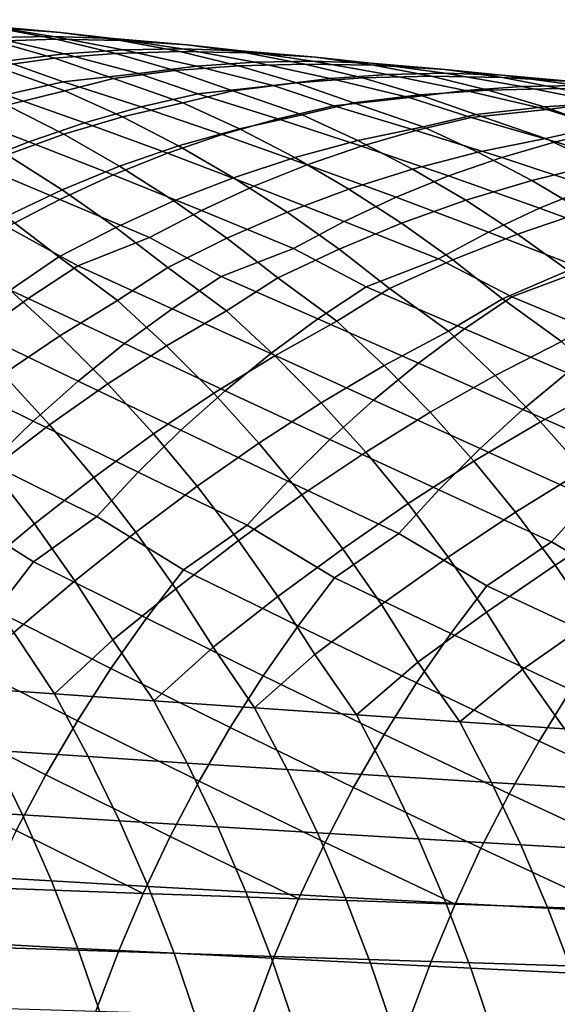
# Model space of a CAD drawing. Header units: metres. Extents: x -166 to 33, y -71 to 34.
# Tile 40 of 256: x -128 to -123, y 6 to 15. Entities that reach past the tile are written whole.
import ezdxf

# ---------------------------------------------------------------- set-up
doc = ezdxf.new("R2010")
doc.units = ezdxf.units.M
doc.layers.add('solid_12208131', color=7, linetype='CONTINUOUS')

msp = doc.modelspace()

# ---------------------------------------------------------------- linework, layer by layer
at = {"layer": 'solid_12208131'}
for points in [[(-128.550247, 15.214939, 219.944366), (-127.826767, 15.151453, 219.812149), (-128.455505, 15.194442, 218.411301), (-129.04837, 15.274795, 218.66449)], [(-128.482162, 15.102043, 221.597122), (-127.897667, 15.112355, 221.336166), (-128.550247, 15.214939, 219.944366), (-129.141907, 15.234888, 220.201981)], [(-128.455505, 15.194442, 218.411301), (-127.867958, 15.084639, 218.159225), (-128.467499, 15.066956, 216.756973), (-129.05748, 15.207028, 217.003754)], [(-127.897667, 15.112355, 221.336166), (-127.314957, 15.092709, 221.07486), (-127.826767, 15.151453, 219.812149), (-128.550247, 15.214939, 219.944366)], [(-127.826767, 15.151453, 219.812149), (-127.242851, 15.071871, 219.555252), (-127.867958, 15.084639, 218.159225), (-128.455505, 15.194442, 218.411301)], [(-128.366348, 14.870982, 223.246384), (-127.791084, 14.940533, 222.983582), (-128.482162, 15.102043, 221.597122), (-129.067398, 15.061879, 221.857162)], [(-127.791084, 14.940533, 222.983582), (-127.21479, 14.980536, 222.719818), (-127.897667, 15.112355, 221.336166), (-128.482162, 15.102043, 221.597122)], [(-127.867958, 15.084639, 218.159225), (-127.286804, 14.94579, 217.908829), (-127.885048, 14.898, 216.51239), (-128.467499, 15.066956, 216.756973)], [(-127.21479, 14.980536, 222.719818), (-126.639198, 14.990932, 222.455093), (-127.314957, 15.092709, 221.07486), (-127.897667, 15.112355, 221.336166)], [(-127.242851, 15.071871, 219.555252), (-126.664169, 14.963079, 219.299469), (-127.286804, 14.94579, 217.908829), (-127.867958, 15.084639, 218.159225)], [(-127.314957, 15.092709, 221.07486), (-126.590782, 15.029101, 220.944473), (-127.242851, 15.071871, 219.555252), (-127.826767, 15.151453, 219.812149)], [(-126.639198, 14.990932, 222.455093), (-126.065353, 14.971616, 222.189987), (-126.590782, 15.029101, 220.944473), (-127.314957, 15.092709, 221.07486)], [(-128.467499, 15.066956, 216.756973), (-127.885048, 14.898, 216.51239), (-128.46048, 14.819266, 215.110657), (-129.042969, 15.018373, 215.348984)], [(-127.066978, 14.751259, 224.361053), (-126.50058, 14.82043, 224.094498), (-127.21479, 14.980536, 222.719818), (-127.791084, 14.940533, 222.983582)], [(-126.590782, 15.029101, 220.944473), (-126.015732, 14.950316, 220.683777), (-126.664169, 14.963079, 219.299469), (-127.242851, 15.071871, 219.555252)], [(-126.50058, 14.82043, 224.094498), (-125.933136, 14.860296, 223.82695), (-126.639198, 14.990932, 222.455093), (-127.21479, 14.980536, 222.719818)], [(-125.933136, 14.860296, 223.82695), (-125.366371, 14.870798, 223.558411), (-126.065353, 14.971616, 222.189987), (-126.639198, 14.990932, 222.455093)], [(-126.065353, 14.971616, 222.189987), (-125.340164, 14.907954, 222.061127), (-126.015732, 14.950316, 220.683777), (-126.590782, 15.029101, 220.944473)], [(-127.885048, 14.898, 216.51239), (-127.311195, 14.700561, 216.270554), (-127.783936, 14.581129, 214.982025), (-128.46048, 14.819266, 215.110657)], [(-127.799957, 14.668122, 224.483353), (-127.066978, 14.751259, 224.361053), (-127.791084, 14.940533, 222.983582), (-128.366348, 14.870982, 223.246384)], [(-127.286804, 14.94579, 217.908829), (-126.713074, 14.778294, 217.660614), (-127.311195, 14.700561, 216.270554), (-127.885048, 14.898, 216.51239)], [(-126.664169, 14.963079, 219.299469), (-126.091774, 14.825479, 219.045349), (-126.713074, 14.778294, 217.660614), (-127.286804, 14.94579, 217.908829)], [(-126.015732, 14.950316, 220.683777), (-125.445824, 14.842561, 220.42421), (-126.091774, 14.825479, 219.045349), (-126.664169, 14.963079, 219.299469)], [(-125.366371, 14.870798, 223.558411), (-124.801315, 14.851826, 223.289459), (-125.340164, 14.907954, 222.061127), (-126.065353, 14.971616, 222.189987)], [(-125.340164, 14.907954, 222.061127), (-124.773888, 14.829988, 221.796585), (-125.445824, 14.842561, 220.42421), (-126.015732, 14.950316, 220.683777)], [(-124.801315, 14.851826, 223.289459), (-124.074867, 14.788142, 223.16185), (-124.773888, 14.829988, 221.796585), (-125.340164, 14.907954, 222.061127)], [(-128.362564, 14.540648, 224.745392), (-127.799957, 14.668122, 224.483353), (-128.366348, 14.870982, 223.246384), (-129.098053, 14.786618, 223.370239)], [(-128.46048, 14.819266, 215.110657), (-127.783936, 14.581129, 214.982025), (-128.350693, 14.441984, 213.575073), (-128.91951, 14.699175, 213.804123)], [(-126.488052, 14.550913, 225.581009), (-125.753571, 14.632862, 225.459946), (-126.50058, 14.82043, 224.094498), (-127.066978, 14.751259, 224.361053)], [(-126.091774, 14.825479, 219.045349), (-125.52668, 14.659462, 218.793411), (-126.147789, 14.582543, 217.415146), (-126.713074, 14.778294, 217.660614)], [(-125.753571, 14.632862, 225.459946), (-125.195976, 14.701668, 225.189606), (-125.933136, 14.860296, 223.82695), (-126.50058, 14.82043, 224.094498)], [(-125.445824, 14.842561, 220.42421), (-124.882088, 14.706229, 220.166275), (-125.52668, 14.659462, 218.793411), (-126.091774, 14.825479, 219.045349)], [(-125.195976, 14.701668, 225.189606), (-124.637321, 14.741406, 224.918243), (-125.366371, 14.870798, 223.558411), (-125.933136, 14.860296, 223.82695)], [(-124.773888, 14.829988, 221.796585), (-124.212646, 14.723284, 221.533157), (-124.882088, 14.706229, 220.166275), (-125.445824, 14.842561, 220.42421)], [(-124.637321, 14.741406, 224.918243), (-124.079323, 14.752018, 224.645844), (-124.801315, 14.851826, 223.289459), (-125.366371, 14.870798, 223.558411)], [(-124.079323, 14.752018, 224.645844), (-123.522987, 14.733394, 224.373032), (-124.074867, 14.788142, 223.16185), (-124.801315, 14.851826, 223.289459)], [(-124.074867, 14.788142, 223.16185), (-123.517281, 14.710995, 222.893402), (-124.212646, 14.723284, 221.533157), (-124.773888, 14.829988, 221.796585)], [(-123.522987, 14.733394, 224.373032), (-122.795044, 14.669711, 224.246399), (-123.517281, 14.710995, 222.893402), (-124.074867, 14.788142, 223.16185)], [(-127.041939, 14.42428, 225.846695), (-126.488052, 14.550913, 225.581009), (-127.066978, 14.751259, 224.361053), (-127.799957, 14.668122, 224.483353)], [(-127.311195, 14.700561, 216.270554), (-126.634354, 14.463614, 216.144501), (-127.223549, 14.326054, 214.749573), (-127.783936, 14.581129, 214.982025)], [(-126.713074, 14.778294, 217.660614), (-126.147789, 14.582543, 217.415146), (-126.634354, 14.463614, 216.144501), (-127.311195, 14.700561, 216.270554)], [(-125.162521, 14.435038, 226.662888), (-124.426331, 14.515837, 226.542816), (-125.195976, 14.701668, 225.189606), (-125.753571, 14.632862, 225.459946)], [(-124.882088, 14.706229, 220.166275), (-124.325516, 14.541711, 219.910568), (-124.969887, 14.465419, 218.544235), (-125.52668, 14.659462, 218.793411)], [(-124.426331, 14.515837, 226.542816), (-123.877464, 14.584287, 226.268677), (-124.637321, 14.741406, 224.918243), (-125.195976, 14.701668, 225.189606)], [(-124.212646, 14.723284, 221.533157), (-123.657471, 14.588231, 221.271378), (-124.325516, 14.541711, 219.910568), (-124.882088, 14.706229, 220.166275)], [(-123.877464, 14.584287, 226.268677), (-123.32753, 14.623907, 225.993439), (-124.079323, 14.752018, 224.645844), (-124.637321, 14.741406, 224.918243)], [(-123.517281, 14.710995, 222.893402), (-122.964653, 14.605338, 222.626099), (-123.657471, 14.588231, 221.271378), (-124.212646, 14.723284, 221.533157)], [(-123.32753, 14.623907, 225.993439), (-122.778229, 14.634634, 225.717178), (-123.522987, 14.733394, 224.373032), (-124.079323, 14.752018, 224.645844)], [(-122.778229, 14.634634, 225.717178), (-122.230537, 14.616359, 225.440491), (-122.795044, 14.669711, 224.246399), (-123.522987, 14.733394, 224.373032)], [(-122.795044, 14.669711, 224.246399), (-122.246086, 14.59338, 223.97406), (-122.964653, 14.605338, 222.626099), (-123.517281, 14.710995, 222.893402)], [(-127.591759, 14.268957, 226.109451), (-127.041939, 14.42428, 225.846695), (-127.799957, 14.668122, 224.483353), (-128.362564, 14.540648, 224.745392)], [(-125.707764, 14.309231, 226.932281), (-125.162521, 14.435038, 226.662888), (-125.753571, 14.632862, 225.459946), (-126.488052, 14.550913, 225.581009)], [(-125.52668, 14.659462, 218.793411), (-124.969887, 14.465419, 218.544235), (-125.470352, 14.346838, 217.291351), (-126.147789, 14.582543, 217.415146)], [(-123.085464, 14.400222, 227.60939), (-122.54525, 14.468328, 227.331421), (-123.32753, 14.623907, 225.993439), (-123.877464, 14.584287, 226.268677)], [(-122.964653, 14.605338, 222.626099), (-122.417969, 14.471558, 222.360458), (-123.109329, 14.425214, 221.011841), (-123.657471, 14.588231, 221.271378)], [(-122.54525, 14.468328, 227.331421), (-122.00396, 14.507836, 227.052322), (-122.778229, 14.634634, 225.717178), (-123.32753, 14.623907, 225.993439)], [(-128.13623, 14.085066, 226.368835), (-127.591759, 14.268957, 226.109451), (-128.362564, 14.540648, 224.745392), (-128.921036, 14.384245, 225.004547)], [(-127.783936, 14.581129, 214.982025), (-127.223549, 14.326054, 214.749573), (-127.794121, 14.157103, 213.349991), (-128.350693, 14.441984, 213.575073)], [(-126.248978, 14.154968, 227.198669), (-125.707764, 14.309231, 226.932281), (-126.488052, 14.550913, 225.581009), (-127.041939, 14.42428, 225.846695)], [(-126.147789, 14.582543, 217.415146), (-125.470352, 14.346838, 217.291351), (-126.082344, 14.210675, 215.908524), (-126.634354, 14.463614, 216.144501)], [(-124.360245, 14.195538, 228.001846), (-123.823586, 14.320536, 227.728729), (-124.426331, 14.515837, 226.542816), (-125.162521, 14.435038, 226.662888)], [(-124.325516, 14.541711, 219.910568), (-123.7771, 14.349391, 219.657623), (-124.291519, 14.231002, 218.422409), (-124.969887, 14.465419, 218.544235)], [(-123.823586, 14.320536, 227.728729), (-123.085464, 14.400222, 227.60939), (-123.877464, 14.584287, 226.268677), (-124.426331, 14.515837, 226.542816)], [(-123.657471, 14.588231, 221.271378), (-123.109329, 14.425214, 221.011841), (-123.7771, 14.349391, 219.657623), (-124.325516, 14.541711, 219.910568)], [(-128.350693, 14.441984, 213.575073), (-127.794121, 14.157103, 213.349991), (-128.347748, 13.956635, 211.945999), (-128.899338, 14.271069, 212.163376)], [(-126.78492, 13.972375, 227.461624), (-126.248978, 14.154968, 227.198669), (-127.041939, 14.42428, 225.846695), (-127.591759, 14.268957, 226.109451)], [(-126.634354, 14.463614, 216.144501), (-126.082344, 14.210675, 215.908524), (-126.675232, 14.043511, 214.521088), (-127.223549, 14.326054, 214.749573)], [(-124.892921, 14.042318, 228.271896), (-124.360245, 14.195538, 228.001846), (-125.162521, 14.435038, 226.662888), (-125.707764, 14.309231, 226.932281)], [(-124.969887, 14.465419, 218.544235), (-124.291519, 14.231002, 218.422409), (-124.926643, 14.096049, 217.051773), (-125.470352, 14.346838, 217.291351)], [(-123.109329, 14.425214, 221.011841), (-122.569206, 14.234613, 220.755096), (-123.097458, 14.116309, 219.537476), (-123.7771, 14.349391, 219.657623)], [(-122.417969, 14.471558, 222.360458), (-121.878197, 14.310032, 222.097076), (-122.569206, 14.234613, 220.755096), (-123.109329, 14.425214, 221.011841)], [(-122.471451, 14.207446, 228.778275), (-121.731171, 14.286058, 228.659393), (-122.54525, 14.468328, 227.331421), (-123.085464, 14.400222, 227.60939)], [(-128.673325, 13.872675, 226.625015), (-128.13623, 14.085066, 226.368835), (-128.921036, 14.384245, 225.004547), (-129.474106, 14.199036, 225.260376)], [(-127.223549, 14.326054, 214.749573), (-126.675232, 14.043511, 214.521088), (-127.250633, 13.845208, 213.129379), (-127.794121, 14.157103, 213.349991)], [(-125.420395, 13.861001, 228.538467), (-124.892921, 14.042318, 228.271896), (-125.707764, 14.309231, 226.932281), (-126.248978, 14.154968, 227.198669)], [(-125.470352, 14.346838, 217.291351), (-124.926643, 14.096049, 217.051773), (-125.542221, 13.93049, 215.676559), (-126.082344, 14.210675, 215.908524)], [(-123.523819, 13.931046, 229.328842), (-122.999603, 14.083241, 229.055115), (-123.823586, 14.320536, 227.728729), (-124.360245, 14.195538, 228.001846)], [(-123.7771, 14.349391, 219.657623), (-123.097458, 14.116309, 219.537476), (-123.756012, 13.982377, 218.179153), (-124.291519, 14.231002, 218.422409)], [(-122.999603, 14.083241, 229.055115), (-122.471451, 14.207446, 228.778275), (-123.085464, 14.400222, 227.60939), (-123.823586, 14.320536, 227.728729)], [(-127.31356, 13.761518, 227.721313), (-126.78492, 13.972375, 227.461624), (-127.591759, 14.268957, 226.109451), (-128.13623, 14.085066, 226.368835)], [(-126.082344, 14.210675, 215.908524), (-125.542221, 13.93049, 215.676559), (-126.139809, 13.734174, 214.297119), (-126.675232, 14.043511, 214.521088)], [(-124.291519, 14.231002, 218.422409), (-123.756012, 13.982377, 218.179153), (-124.39463, 13.818233, 216.816238), (-124.926643, 14.096049, 217.051773)], [(-122.569206, 14.234613, 220.755096), (-121.888016, 14.002881, 220.636383), (-122.57003, 13.869852, 219.290512), (-123.097458, 14.116309, 219.537476)], [(-127.794121, 14.157103, 213.349991), (-127.250633, 13.845208, 213.129379), (-127.810249, 13.615829, 211.733536), (-128.347748, 13.956635, 211.945999)], [(-125.940643, 13.651656, 228.801666), (-125.420395, 13.861001, 228.538467), (-126.248978, 14.154968, 227.198669), (-126.78492, 13.972375, 227.461624)], [(-124.042892, 13.750982, 229.59903), (-123.523819, 13.931046, 229.328842), (-124.360245, 14.195538, 228.001846), (-124.892921, 14.042318, 228.271896)], [(-123.097458, 14.116309, 219.537476), (-122.57003, 13.869852, 219.290512), (-123.232002, 13.70694, 217.939987), (-123.756012, 13.982377, 218.179153)], [(-122.141907, 13.821189, 230.369217), (-121.62606, 13.972382, 230.091797), (-122.471451, 14.207446, 228.778275), (-122.999603, 14.083241, 229.055115)], [(-127.834686, 13.522642, 227.976395), (-127.31356, 13.761518, 227.721313), (-128.13623, 14.085066, 226.368835), (-128.673325, 13.872675, 226.625015)], [(-126.675232, 14.043511, 214.521088), (-126.139809, 13.734174, 214.297119), (-126.721039, 13.507153, 212.913696), (-127.250633, 13.845208, 213.129379)], [(-124.926643, 14.096049, 217.051773), (-124.39463, 13.818233, 216.816238), (-125.014793, 13.623724, 215.449127), (-125.542221, 13.93049, 215.676559)], [(-124.554817, 13.543124, 229.865768), (-124.042892, 13.750982, 229.59903), (-124.892921, 14.042318, 228.271896), (-125.420395, 13.861001, 228.538467)], [(-122.652657, 13.642359, 230.643021), (-122.141907, 13.821189, 230.369217), (-122.999603, 14.083241, 229.055115), (-123.523819, 13.931046, 229.328842)], [(-128.347748, 13.956635, 211.945999), (-127.810249, 13.615829, 211.733536), (-128.355774, 13.35546, 210.333801), (-128.886108, 13.724729, 210.537827)], [(-126.453484, 13.414524, 229.060211), (-125.940643, 13.651656, 228.801666), (-126.78492, 13.972375, 227.461624), (-127.31356, 13.761518, 227.721313)], [(-125.542221, 13.93049, 215.676559), (-125.014793, 13.623724, 215.449127), (-125.618065, 13.398885, 214.078125), (-126.139809, 13.734174, 214.297119)], [(-123.756012, 13.982377, 218.179153), (-123.232002, 13.70694, 217.939987), (-123.875107, 13.514049, 216.585281), (-124.39463, 13.818233, 216.816238)], [(-123.156342, 13.435963, 230.913315), (-122.652657, 13.642359, 230.643021), (-123.523819, 13.931046, 229.328842), (-124.042892, 13.750982, 229.59903)], [(-128.34729, 13.256173, 228.226364), (-127.834686, 13.522642, 227.976395), (-128.673325, 13.872675, 226.625015), (-129.202805, 13.632028, 226.876694)], [(-127.250633, 13.845208, 213.129379), (-126.721039, 13.507153, 212.913696), (-127.287605, 13.249497, 211.526474), (-127.810249, 13.615829, 211.733536)], [(-125.059441, 13.307711, 230.127777), (-124.554817, 13.543124, 229.865768), (-125.420395, 13.861001, 228.538467), (-125.940643, 13.651656, 228.801666)], [(-122.57003, 13.869852, 219.290512), (-122.053909, 13.596791, 219.047684), (-122.720268, 13.405341, 217.70546), (-123.232002, 13.70694, 217.939987)], [(-126.957916, 13.15003, 229.313553), (-126.453484, 13.414524, 229.060211), (-127.31356, 13.761518, 227.721313), (-127.834686, 13.522642, 227.976395)], [(-126.139809, 13.734174, 214.297119), (-125.618065, 13.398885, 214.078125), (-126.206078, 13.143776, 212.703445), (-126.721039, 13.507153, 212.913696)], [(-124.39463, 13.818233, 216.816238), (-123.875107, 13.514049, 216.585281), (-124.500832, 13.291213, 215.226715), (-125.014793, 13.623724, 215.449127)], [(-123.652817, 13.202239, 231.178802), (-123.156342, 13.435963, 230.913315), (-124.042892, 13.750982, 229.59903), (-124.554817, 13.543124, 229.865768)], [(-125.555779, 13.045162, 230.384521), (-125.059441, 13.307711, 230.127777), (-125.940643, 13.651656, 228.801666), (-126.453484, 13.414524, 229.060211)], [(-123.232002, 13.70694, 217.939987), (-122.720268, 13.405341, 217.70546), (-123.368835, 13.184323, 216.35939), (-123.875107, 13.514049, 216.585281)], [(-122.233864, 13.098146, 232.212936), (-121.745445, 13.330208, 231.94397), (-122.652657, 13.642359, 230.643021), (-123.156342, 13.435963, 230.913315)], [(-127.810249, 13.615829, 211.733536), (-127.287605, 13.249497, 211.526474), (-127.842331, 12.96141, 210.134445), (-128.355774, 13.35546, 210.333801)], [(-125.014793, 13.623724, 215.449127), (-124.500832, 13.291213, 215.226715), (-125.110733, 13.038478, 213.864594), (-125.618065, 13.398885, 214.078125)], [(-124.141129, 12.941607, 231.43895), (-123.652817, 13.202239, 231.178802), (-124.554817, 13.543124, 229.865768), (-125.059441, 13.307711, 230.127777)], [(-127.658485, 12.873948, 229.402451), (-126.957916, 13.15003, 229.313553), (-127.834686, 13.522642, 227.976395), (-128.34729, 13.256173, 228.226364)], [(-126.721039, 13.507153, 212.913696), (-126.206078, 13.143776, 212.703445), (-126.781639, 12.858582, 211.324127), (-127.287605, 13.249497, 211.526474)], [(-123.875107, 13.514049, 216.585281), (-123.368835, 13.184323, 216.35939), (-124.00106, 12.933784, 215.009842), (-124.500832, 13.291213, 215.226715)], [(-128.355774, 13.35546, 210.333801), (-127.842331, 12.96141, 210.134445), (-128.318207, 12.636395, 208.818085), (-128.889862, 13.06432, 208.929276)], [(-126.259232, 12.771718, 230.472321), (-125.555779, 13.045162, 230.384521), (-126.453484, 13.414524, 229.060211), (-126.957916, 13.15003, 229.313553)], [(-125.618065, 13.398885, 214.078125), (-125.110733, 13.038478, 213.864594), (-125.707573, 12.756013, 212.497986), (-126.206078, 13.143776, 212.703445)], [(-122.714226, 12.8394, 232.476486), (-122.233864, 13.098146, 232.212936), (-123.156342, 13.435963, 230.913315), (-123.652817, 13.202239, 231.178802)], [(-122.720268, 13.405341, 217.70546), (-122.221565, 13.078403, 217.476059), (-122.876518, 12.829876, 216.139099), (-123.368835, 13.184323, 216.35939)], [(-128.144012, 12.556241, 229.643692), (-127.658485, 12.873948, 229.402451), (-128.34729, 13.256173, 228.226364), (-129.045151, 12.977401, 228.316666)], [(-124.847664, 12.670746, 231.525925), (-124.141129, 12.941607, 231.43895), (-125.059441, 13.307711, 230.127777), (-125.555779, 13.045162, 230.384521)], [(-124.500832, 13.291213, 215.226715), (-124.00106, 12.933784, 215.009842), (-124.619637, 12.653879, 213.65593), (-125.110733, 13.038478, 213.864594)], [(-127.287605, 13.249497, 211.526474), (-126.781639, 12.858582, 211.324127), (-127.270149, 12.53614, 210.027313), (-127.842331, 12.96141, 210.134445)], [(-123.424034, 12.571067, 232.562912), (-122.714226, 12.8394, 232.476486), (-123.652817, 13.202239, 231.178802), (-124.141129, 12.941607, 231.43895)], [(-123.368835, 13.184323, 216.35939), (-122.876518, 12.829876, 216.139099), (-123.517281, 12.552353, 214.797897), (-124.00106, 12.933784, 215.009842)], [(-126.737, 12.456392, 230.716766), (-126.259232, 12.771718, 230.472321), (-126.957916, 13.15003, 229.313553), (-127.658485, 12.873948, 229.402451)], [(-126.206078, 13.143776, 212.703445), (-125.707573, 12.756013, 212.497986), (-126.208763, 12.436002, 211.220657), (-126.781639, 12.858582, 211.324127)], [(-128.616577, 12.21294, 229.879517), (-128.144012, 12.556241, 229.643692), (-129.045151, 12.977401, 228.316666), (-129.538513, 12.65728, 228.554733)], [(-125.317726, 12.357767, 231.773575), (-124.847664, 12.670746, 231.525925), (-125.555779, 13.045162, 230.384521), (-126.259232, 12.771718, 230.472321)], [(-125.110733, 13.038478, 213.864594), (-124.619637, 12.653879, 213.65593), (-125.133759, 12.336153, 212.397842), (-125.707573, 12.756013, 212.497986)], [(-127.842331, 12.96141, 210.134445), (-127.270149, 12.53614, 210.027313), (-127.832932, 12.191859, 208.633591), (-128.318207, 12.636395, 208.818085)], [(-127.201973, 12.115688, 230.955658), (-126.737, 12.456392, 230.716766), (-127.658485, 12.873948, 229.402451), (-128.144012, 12.556241, 229.643692)], [(-123.886467, 12.260399, 232.813797), (-123.424034, 12.571067, 232.562912), (-124.141129, 12.941607, 231.43895), (-124.847664, 12.670746, 231.525925)], [(-124.00106, 12.933784, 215.009842), (-123.517281, 12.552353, 214.797897), (-124.044586, 12.236767, 213.558823), (-124.619637, 12.653879, 213.65593)], [(-126.781639, 12.858582, 211.324127), (-126.208763, 12.436002, 211.220657), (-126.791901, 12.095125, 209.840057), (-127.270149, 12.53614, 210.027313)], [(-125.775162, 12.019624, 232.015564), (-125.317726, 12.357767, 231.773575), (-126.259232, 12.771718, 230.472321), (-126.737, 12.456392, 230.716766)], [(-122.876518, 12.829876, 216.139099), (-122.399956, 12.451612, 215.923828), (-122.940674, 12.138015, 214.703537), (-123.517281, 12.552353, 214.797897)], [(-122.443489, 12.164325, 233.837051), (-121.988609, 12.472716, 233.582947), (-122.714226, 12.8394, 232.476486), (-123.424034, 12.571067, 232.562912)], [(-125.707573, 12.756013, 212.497986), (-125.133759, 12.336153, 212.397842), (-125.737549, 11.998526, 211.030502), (-126.208763, 12.436002, 211.220657)], [(-128.318207, 12.636395, 208.818085), (-127.832932, 12.191859, 208.633591), (-128.387451, 11.817787, 207.236465), (-128.860764, 12.288561, 207.411545)], [(-124.336441, 11.924781, 233.058899), (-123.886467, 12.260399, 232.813797), (-124.847664, 12.670746, 231.525925), (-125.317726, 12.357767, 231.773575)], [(-124.619637, 12.653879, 213.65593), (-124.044586, 12.236767, 213.558823), (-124.669548, 11.902225, 212.204681), (-125.133759, 12.336153, 212.397842)], [(-127.65448, 11.750355, 231.187515), (-127.201973, 12.115688, 230.955658), (-128.144012, 12.556241, 229.643692), (-128.616577, 12.21294, 229.879517)], [(-127.270149, 12.53614, 210.027313), (-126.791901, 12.095125, 209.840057), (-127.366364, 11.724768, 208.455963), (-127.832932, 12.191859, 208.633591)], [(-123.517281, 12.552353, 214.797897), (-122.940674, 12.138015, 214.703537), (-123.587303, 11.806393, 213.362564), (-124.044586, 12.236767, 213.558823)], [(-122.88607, 11.831191, 234.085251), (-122.443489, 12.164325, 233.837051), (-123.424034, 12.571067, 232.562912), (-123.886467, 12.260399, 232.813797)], [(-126.220322, 11.65706, 232.250427), (-125.775162, 12.019624, 232.015564), (-126.737, 12.456392, 230.716766), (-127.201973, 12.115688, 230.955658)], [(-126.208763, 12.436002, 211.220657), (-125.737549, 11.998526, 211.030502), (-126.332092, 11.631738, 209.659729), (-126.791901, 12.095125, 209.840057)], [(-124.774323, 11.564946, 233.296753), (-124.336441, 11.924781, 233.058899), (-125.317726, 12.357767, 231.773575), (-125.775162, 12.019624, 232.015564)], [(-125.133759, 12.336153, 212.397842), (-124.669548, 11.902225, 212.204681), (-125.284508, 11.538856, 210.847321), (-125.737549, 11.998526, 211.030502)], [(-128.093552, 11.361056, 231.411835), (-127.65448, 11.750355, 231.187515), (-128.616577, 12.21294, 229.879517), (-129.076492, 11.844799, 230.108398)], [(-124.044586, 12.236767, 213.558823), (-123.587303, 11.806393, 213.362564), (-124.223228, 11.446281, 212.018555), (-124.669548, 11.902225, 212.204681)], [(-123.31675, 11.474046, 234.326141), (-122.88607, 11.831191, 234.085251), (-123.886467, 12.260399, 232.813797), (-124.336441, 11.924781, 233.058899)], [(-127.832932, 12.191859, 208.633591), (-127.366364, 11.724768, 208.455963), (-127.933914, 11.325094, 207.068588), (-128.387451, 11.817787, 207.236465)], [(-126.652252, 11.270733, 232.477646), (-126.220322, 11.65706, 232.250427), (-127.201973, 12.115688, 230.955658), (-127.65448, 11.750355, 231.187515)], [(-122.940674, 12.138015, 214.703537), (-122.490234, 11.711193, 214.504135), (-123.147636, 11.354177, 213.173431), (-123.587303, 11.806393, 213.362564)], [(-126.791901, 12.095125, 209.840057), (-126.332092, 11.631738, 209.659729), (-126.919296, 11.235935, 208.285583), (-127.366364, 11.724768, 208.455963)], [(-125.199173, 11.18155, 233.526886), (-124.774323, 11.564946, 233.296753), (-125.775162, 12.019624, 232.015564), (-126.220322, 11.65706, 232.250427)], [(-125.737549, 11.998526, 211.030502), (-125.284508, 11.538856, 210.847321), (-125.89151, 11.146783, 209.48671), (-126.332092, 11.631738, 209.659729)], [(-123.734596, 11.093537, 234.559174), (-123.31675, 11.474046, 234.326141), (-124.336441, 11.924781, 233.058899), (-124.774323, 11.564946, 233.296753)], [(-128.518188, 10.948462, 231.628113), (-128.093552, 11.361056, 231.411835), (-129.076492, 11.844799, 230.108398), (-129.522766, 11.452487, 230.329834)], [(-128.387451, 11.817787, 207.236465), (-127.933914, 11.325094, 207.068588), (-128.497772, 10.896454, 205.676376), (-128.935471, 11.414109, 205.836166)], [(-124.669548, 11.902225, 212.204681), (-124.223228, 11.446281, 212.018555), (-124.85041, 11.057791, 210.671539), (-125.284508, 11.538856, 210.847321)], [(-122.258804, 11.006728, 235.574127), (-121.847885, 11.384392, 235.338181), (-122.88607, 11.831191, 234.085251), (-123.31675, 11.474046, 234.326141)], [(-127.069984, 10.86131, 232.696716), (-126.652252, 11.270733, 232.477646), (-127.65448, 11.750355, 231.187515), (-128.093552, 11.361056, 231.411835)], [(-127.366364, 11.724768, 208.455963), (-126.919296, 11.235935, 208.285583), (-127.502396, 10.811445, 206.906555), (-127.933914, 11.325094, 207.068588)], [(-123.587303, 11.806393, 213.362564), (-123.147636, 11.354177, 213.173431), (-123.79557, 10.969112, 211.83992), (-124.223228, 11.446281, 212.018555)], [(-126.332092, 11.631738, 209.659729), (-125.89151, 11.146783, 209.48671), (-126.493973, 10.726315, 208.121155), (-126.919296, 11.235935, 208.285583)], [(-125.610054, 10.775253, 233.748749), (-125.199173, 11.18155, 233.526886), (-126.220322, 11.65706, 232.250427), (-126.652252, 11.270733, 232.477646)], [(-122.490234, 11.711193, 214.504135), (-122.057129, 11.262698, 214.311966), (-122.726341, 10.8809, 212.991898), (-123.147636, 11.354177, 213.173431)], [(-125.284508, 11.538856, 210.847321), (-124.85041, 11.057791, 210.671539), (-125.472382, 10.641208, 209.319748), (-125.89151, 11.146783, 209.48671)], [(-124.138687, 10.690323, 234.783844), (-123.734596, 11.093537, 234.559174), (-124.774323, 11.564946, 233.296753), (-125.199173, 11.18155, 233.526886)], [(-124.223228, 11.446281, 212.018555), (-123.79557, 10.969112, 211.83992), (-124.437485, 10.556271, 210.501923), (-124.85041, 11.057791, 210.671539)], [(-122.656181, 10.60655, 235.801605), (-122.258804, 11.006728, 235.574127), (-123.31675, 11.474046, 234.326141), (-123.734596, 11.093537, 234.559174)], [(-127.472519, 10.429466, 232.90715), (-127.069984, 10.86131, 232.696716), (-128.093552, 11.361056, 231.411835), (-128.518188, 10.948462, 231.628113)], [(-123.147636, 11.354177, 213.173431), (-122.726341, 10.8809, 212.991898), (-123.388786, 10.471648, 211.667587), (-123.79557, 10.969112, 211.83992)], [(-127.933914, 11.325094, 207.068588), (-127.502396, 10.811445, 206.906555), (-128.081848, 10.358637, 205.524033), (-128.497772, 10.896454, 205.676376)], [(-126.919296, 11.235935, 208.285583), (-126.493973, 10.726315, 208.121155), (-127.092354, 10.277797, 206.752014), (-127.502396, 10.811445, 206.906555)], [(-126.005966, 10.346727, 233.961884), (-125.610054, 10.775253, 233.748749), (-126.652252, 11.270733, 232.477646), (-127.069984, 10.86131, 232.696716)], [(-125.89151, 11.146783, 209.48671), (-125.472382, 10.641208, 209.319748), (-126.089813, 10.196856, 207.96431), (-126.493973, 10.726315, 208.121155)], [(-124.528053, 10.265068, 234.99968), (-124.138687, 10.690323, 234.783844), (-125.199173, 11.18155, 233.526886), (-125.610054, 10.775253, 233.748749)], [(-124.85041, 11.057791, 210.671539), (-124.437485, 10.556271, 210.501923), (-125.074127, 10.115953, 209.160461), (-125.472382, 10.641208, 209.319748)], [(-123.03907, 10.184518, 236.020126), (-122.656181, 10.60655, 235.801605), (-123.734596, 11.093537, 234.559174), (-124.138687, 10.690323, 234.783844)], [(-128.089127, 9.988442, 232.940948), (-127.472519, 10.429466, 232.90715), (-128.518188, 10.948462, 231.628113), (-128.927399, 10.513255, 231.835892)], [(-123.79557, 10.969112, 211.83992), (-123.388786, 10.471648, 211.667587), (-124.045128, 10.035227, 210.340088), (-124.437485, 10.556271, 210.501923)], [(-128.497772, 10.896454, 205.676376), (-128.081848, 10.358637, 205.524033), (-128.658859, 9.878101, 204.138489), (-129.058411, 10.439239, 204.280777)], [(-126.627373, 9.909548, 233.994202), (-126.005966, 10.346727, 233.961884), (-127.069984, 10.86131, 232.696716), (-127.472519, 10.429466, 232.90715)], [(-122.726341, 10.8809, 212.991898), (-122.325638, 10.387487, 212.816788), (-123.002266, 9.954815, 211.503143), (-123.388786, 10.471648, 211.667587)], [(-127.502396, 10.811445, 206.906555), (-127.092354, 10.277797, 206.752014), (-127.687866, 9.801796, 205.379745), (-128.081848, 10.358637, 205.524033)], [(-125.154419, 9.831667, 235.030807), (-124.528053, 10.265068, 234.99968), (-125.610054, 10.775253, 233.748749), (-126.005966, 10.346727, 233.961884)], [(-126.493973, 10.726315, 208.121155), (-126.089813, 10.196856, 207.96431), (-126.703941, 9.725279, 206.605637), (-127.092354, 10.277797, 206.752014)], [(-123.670547, 9.754826, 236.050354), (-123.03907, 10.184518, 236.020126), (-124.138687, 10.690323, 234.783844), (-124.528053, 10.265068, 234.99968)], [(-125.472382, 10.641208, 209.319748), (-125.074127, 10.115953, 209.160461), (-125.706978, 9.648681, 207.815704), (-126.089813, 10.196856, 207.96431)], [(-122.17601, 9.679052, 237.05249), (-121.539207, 10.105104, 237.022903), (-122.656181, 10.60655, 235.801605), (-123.03907, 10.184518, 236.020126)], [(-128.457748, 9.513433, 233.133652), (-128.089127, 9.988442, 232.940948), (-128.927399, 10.513255, 231.835892), (-129.539352, 10.068322, 231.871445)], [(-124.437485, 10.556271, 210.501923), (-124.045128, 10.035227, 210.340088), (-124.696892, 9.572131, 209.009506), (-125.074127, 10.115953, 209.160461)], [(-123.388786, 10.471648, 211.667587), (-123.002266, 9.954815, 211.503143), (-123.67347, 9.495762, 210.186691), (-124.045128, 10.035227, 210.340088)], [(-126.989944, 9.438207, 234.189316), (-126.627373, 9.909548, 233.994202), (-127.472519, 10.429466, 232.90715), (-128.089127, 9.988442, 232.940948)], [(-122.325638, 10.387487, 212.816788), (-121.944885, 9.874855, 212.649689), (-122.636131, 9.419704, 211.347244), (-123.002266, 9.954815, 211.503143)], [(-128.081848, 10.358637, 205.524033), (-127.687866, 9.801796, 205.379745), (-128.281982, 9.298945, 204.004562), (-128.658859, 9.878101, 204.138489)], [(-127.092354, 10.277797, 206.752014), (-126.703941, 9.725279, 206.605637), (-127.316231, 9.227082, 205.243927), (-127.687866, 9.801796, 205.379745)], [(-125.510986, 9.363944, 235.228333), (-125.154419, 9.831667, 235.030807), (-126.005966, 10.346727, 233.961884), (-126.627373, 9.909548, 233.994202)], [(-126.089813, 10.196856, 207.96431), (-125.706978, 9.648681, 207.815704), (-126.337563, 9.155032, 206.467804), (-126.703941, 9.725279, 206.605637)], [(-124.021179, 9.29067, 236.250305), (-123.670547, 9.754826, 236.050354), (-124.528053, 10.265068, 234.99968), (-125.154419, 9.831667, 235.030807)], [(-122.520782, 9.218412, 237.254837), (-122.17601, 9.679052, 237.05249), (-123.03907, 10.184518, 236.020126), (-123.670547, 9.754826, 236.050354)], [(-125.074127, 10.115953, 209.160461), (-124.696892, 9.572131, 209.009506), (-125.345863, 9.082918, 207.675735), (-125.706978, 9.648681, 207.815704)], [(-127.335091, 8.947297, 234.374481), (-126.989944, 9.438207, 234.189316), (-128.089127, 9.988442, 232.940948), (-128.457748, 9.513433, 233.133652)], [(-124.045128, 10.035227, 210.340088), (-123.67347, 9.495762, 210.186691), (-124.341049, 9.010862, 208.867279), (-124.696892, 9.572131, 209.009506)], [(-125.850418, 8.87682, 235.415802), (-125.510986, 9.363944, 235.228333), (-126.627373, 9.909548, 233.994202), (-126.989944, 9.438207, 234.189316)], [(-123.002266, 9.954815, 211.503143), (-122.636131, 9.419704, 211.347244), (-123.322891, 8.938989, 210.04213), (-123.67347, 9.495762, 210.186691)], [(-127.687866, 9.801796, 205.379745), (-127.316231, 9.227082, 205.243927), (-127.884064, 8.699813, 203.936951), (-128.281982, 9.298945, 204.004562)], [(-124.35495, 8.807279, 236.440063), (-124.021179, 9.29067, 236.250305), (-125.154419, 9.831667, 235.030807), (-125.510986, 9.363944, 235.228333)], [(-126.703941, 9.725279, 206.605637), (-126.337563, 9.155032, 206.467804), (-126.916229, 8.632072, 205.181915), (-127.316231, 9.227082, 205.243927)], [(-122.848961, 8.738699, 237.446869), (-122.520782, 9.218412, 237.254837), (-123.670547, 9.754826, 236.050354), (-124.021179, 9.29067, 236.250305)], [(-125.706978, 9.648681, 207.815704), (-125.345863, 9.082918, 207.675735), (-125.935303, 8.564173, 206.411041), (-126.337563, 9.155032, 206.467804)], [(-127.662117, 8.437882, 234.549393), (-127.335091, 8.947297, 234.374481), (-128.457748, 9.513433, 233.133652), (-128.80867, 9.018686, 233.316544)], [(-124.696892, 9.572131, 209.009506), (-124.341049, 9.010862, 208.867279), (-124.941177, 8.49623, 207.623901), (-125.345863, 9.082918, 207.675735)], [(-126.172012, 8.371349, 235.592865), (-125.850418, 8.87682, 235.415802), (-126.989944, 9.438207, 234.189316), (-127.335091, 8.947297, 234.374481)], [(-123.67347, 9.495762, 210.186691), (-123.322891, 8.938989, 210.04213), (-123.933777, 8.428361, 208.820007), (-124.341049, 9.010862, 208.867279)], [(-122.636131, 9.419704, 211.347244), (-122.290749, 8.867419, 211.200302), (-122.912773, 8.360683, 209.999115), (-123.322891, 8.938989, 210.04213)], [(-124.671181, 8.305697, 236.619293), (-124.35495, 8.807279, 236.440063), (-125.510986, 9.363944, 235.228333), (-125.850418, 8.87682, 235.415802)], [(-128.281982, 9.298945, 204.004562), (-127.884064, 8.699813, 203.936951), (-128.838898, 8.767275, 202.676605)], [(-127.316231, 9.227082, 205.243927), (-126.916229, 8.632072, 205.181915), (-127.884064, 8.699813, 203.936951)], [(-123.159889, 8.240951, 237.628265), (-122.848961, 8.738699, 237.446869), (-124.021179, 9.29067, 236.250305), (-124.35495, 8.807279, 236.440063)], [(-126.337563, 9.155032, 206.467804), (-125.935303, 8.564173, 206.411041), (-126.916229, 8.632072, 205.181915)], [(-125.345863, 9.082918, 207.675735), (-124.941177, 8.49623, 207.623901), (-125.935303, 8.564173, 206.411041)], [(-127.970329, 7.911032, 234.713699), (-127.662117, 8.437882, 234.549393), (-128.80867, 9.018686, 233.316544), (-129.141159, 8.505273, 233.489288)], [(-126.475113, 7.848593, 235.759201), (-126.172012, 8.371349, 235.592865), (-127.335091, 8.947297, 234.374481), (-127.662117, 8.437882, 234.549393)], [(-124.341049, 9.010862, 208.867279), (-123.933777, 8.428361, 208.820007), (-124.941177, 8.49623, 207.623901)], [(-123.322891, 8.938989, 210.04213), (-122.912773, 8.360683, 209.999115), (-123.933777, 8.428361, 208.820007)], [(-124.969208, 7.78698, 236.787674), (-124.671181, 8.305697, 236.619293), (-125.850418, 8.87682, 235.415802), (-126.172012, 8.371349, 235.592865)], [(-128.838898, 8.767275, 202.676605), (-127.884064, 8.699813, 203.936951), (-127.556229, 8.088416, 203.817902), (-128.506439, 8.151169, 202.559158)], [(-123.452919, 7.726213, 237.798676), (-123.159889, 8.240951, 237.628265), (-124.35495, 8.807279, 236.440063), (-124.671181, 8.305697, 236.619293)], [(-121.926315, 7.666317, 238.791977), (-121.638222, 8.177134, 238.619568), (-122.848961, 8.738699, 237.446869), (-123.159889, 8.240951, 237.628265)], [(-127.884064, 8.699813, 203.936951), (-126.916229, 8.632072, 205.181915), (-126.593025, 8.025415, 205.061172), (-127.556229, 8.088416, 203.817902)], [(-126.916229, 8.632072, 205.181915), (-125.935303, 8.564173, 206.411041), (-125.61673, 7.962275, 206.288513), (-126.593025, 8.025415, 205.061172)], [(-125.935303, 8.564173, 206.411041), (-124.941177, 8.49623, 207.623901), (-124.627258, 7.899104, 207.499451), (-125.61673, 7.962275, 206.288513)], [(-128.25798, 7.367786, 234.867813), (-127.970329, 7.911032, 234.713699), (-129.141159, 8.505273, 233.489288), (-129.454529, 7.974275, 233.651566)], [(-124.941177, 8.49623, 207.623901), (-123.933777, 8.428361, 208.820007), (-123.624512, 7.836011, 208.693573), (-124.627258, 7.899104, 207.499451)], [(-126.757973, 7.309583, 235.915207), (-126.475113, 7.848593, 235.759201), (-127.662117, 8.437882, 234.549393), (-127.970329, 7.911032, 234.713699)], [(-125.247322, 7.252148, 236.945557), (-124.969208, 7.78698, 236.787674), (-126.172012, 8.371349, 235.592865), (-126.475113, 7.848593, 235.759201)], [(-123.933777, 8.428361, 208.820007), (-122.912773, 8.360683, 209.999115), (-122.608139, 7.773106, 209.870621), (-123.624512, 7.836011, 208.693573)], [(-123.726341, 7.1955, 237.95845), (-123.452919, 7.726213, 237.798676), (-124.671181, 8.305697, 236.619293), (-124.969208, 7.78698, 236.787674)], [(-129.443771, 8.213565, 201.28537), (-128.506439, 8.151169, 202.559158), (-128.198502, 7.520338, 202.450775), (-129.131561, 7.577939, 201.178406)], [(-122.195122, 7.139662, 238.953629), (-121.926315, 7.666317, 238.791977), (-123.159889, 8.240951, 237.628265), (-123.452919, 7.726213, 237.798676)], [(-128.506439, 8.151169, 202.559158), (-127.556229, 8.088416, 203.817902), (-127.252571, 7.462416, 203.708023), (-128.198502, 7.520338, 202.450775)], [(-127.556229, 8.088416, 203.817902), (-126.593025, 8.025415, 205.061172), (-126.293655, 7.404273, 204.949692), (-127.252571, 7.462416, 203.708023)], [(-126.593025, 8.025415, 205.061172), (-125.61673, 7.962275, 206.288513), (-125.321655, 7.346009, 206.175339), (-126.293655, 7.404273, 204.949692)], [(-127.019958, 6.755409, 236.060516), (-126.757973, 7.309583, 235.915207), (-127.970329, 7.911032, 234.713699), (-128.25798, 7.367786, 234.867813)], [(-125.61673, 7.962275, 206.288513), (-124.627258, 7.899104, 207.499451), (-124.336479, 7.287726, 207.384491), (-125.321655, 7.346009, 206.175339)], [(-124.627258, 7.899104, 207.499451), (-123.624512, 7.836011, 208.693573), (-123.338043, 7.229522, 208.576721), (-124.336479, 7.287726, 207.384491)], [(-125.50489, 6.702283, 237.092606), (-125.247322, 7.252148, 236.945557), (-126.475113, 7.848593, 235.759201), (-126.757973, 7.309583, 235.915207)], [(-123.979546, 6.649885, 238.107239), (-123.726341, 7.1955, 237.95845), (-124.969208, 7.78698, 236.787674), (-125.247322, 7.252148, 236.945557)], [(-123.624512, 7.836011, 208.693573), (-122.608139, 7.773106, 209.870621), (-122.325943, 7.171499, 209.751831), (-123.338043, 7.229522, 208.576721)], [(-122.444031, 6.598233, 239.104126), (-122.195122, 7.139662, 238.953629), (-123.452919, 7.726213, 237.798676), (-123.726341, 7.1955, 237.95845)], [(-129.131561, 7.577939, 201.178406), (-128.198502, 7.520338, 202.450775), (-127.915604, 6.87591, 202.35173), (-128.844727, 6.928604, 201.080688)], [(-128.198502, 7.520338, 202.450775), (-127.252571, 7.462416, 203.708023), (-126.973595, 6.82293, 203.607574), (-127.915604, 6.87591, 202.35173)], [(-127.252571, 7.462416, 203.708023), (-126.293655, 7.404273, 204.949692), (-126.018608, 6.769755, 204.847748), (-126.973595, 6.82293, 203.607574)], [(-126.293655, 7.404273, 204.949692), (-125.321655, 7.346009, 206.175339), (-125.050545, 6.716477, 206.071808), (-126.018608, 6.769755, 204.847748)], [(-128.524429, 6.809244, 235.011383), (-127.019958, 6.755409, 236.060516), (-128.25798, 7.367786, 234.867813)], [(-127.019958, 6.755409, 236.060516), (-125.50489, 6.702283, 237.092606), (-126.757973, 7.309583, 235.915207)], [(-125.321655, 7.346009, 206.175339), (-124.336479, 7.287726, 207.384491), (-124.069321, 6.663187, 207.279297), (-125.050545, 6.716477, 206.071808)], [(-125.50489, 6.702283, 237.092606), (-123.979546, 6.649885, 238.107239), (-125.247322, 7.252148, 236.945557)], [(-124.336479, 7.287726, 207.384491), (-123.338043, 7.229522, 208.576721), (-123.074837, 6.609977, 208.469772), (-124.069321, 6.663187, 207.279297)], [(-123.338043, 7.229522, 208.576721), (-122.325943, 7.171499, 209.751831), (-122.066658, 6.556938, 209.643097), (-123.074837, 6.609977, 208.469772)], [(-123.979546, 6.649885, 238.107239), (-122.444031, 6.598233, 239.104126), (-123.726341, 7.1955, 237.95845)], [(-128.844727, 6.928604, 201.080688), (-127.915604, 6.87591, 202.35173), (-127.658272, 6.219004, 202.262283), (-128.583832, 6.266686, 200.992462)], [(-127.915604, 6.87591, 202.35173), (-126.973595, 6.82293, 203.607574), (-126.719826, 6.171068, 203.516815), (-127.658272, 6.219004, 202.262283)], [(-126.973595, 6.82293, 203.607574), (-126.018608, 6.769755, 204.847748), (-125.76841, 6.122962, 204.755615), (-126.719826, 6.171068, 203.516815)], [(-128.770004, 6.236544, 235.143356), (-127.261429, 6.187201, 236.194077), (-127.019958, 6.755409, 236.060516), (-128.524429, 6.809244, 235.011383)], [(-127.261429, 6.187201, 236.194077), (-125.742287, 6.138505, 237.227768), (-125.50489, 6.702283, 237.092606), (-127.019958, 6.755409, 236.060516)], [(-126.018608, 6.769755, 204.847748), (-125.050545, 6.716477, 206.071808), (-124.803925, 6.074768, 205.97821), (-125.76841, 6.122962, 204.755615)], [(-125.742287, 6.138505, 237.227768), (-124.212914, 6.090475, 238.244003), (-123.979546, 6.649885, 238.107239), (-125.50489, 6.702283, 237.092606)], [(-125.050545, 6.716477, 206.071808), (-124.069321, 6.663187, 207.279297), (-123.826286, 6.026568, 207.184158), (-124.803925, 6.074768, 205.97821)], [(-124.212914, 6.090475, 238.244003), (-122.673439, 6.043128, 239.242462), (-122.444031, 6.598233, 239.104126), (-123.979546, 6.649885, 238.107239)], [(-124.069321, 6.663187, 207.279297), (-123.074837, 6.609977, 208.469772), (-122.835388, 5.978447, 208.373032), (-123.826286, 6.026568, 207.184158)], [(-123.074837, 6.609977, 208.469772), (-122.066658, 6.556938, 209.643097), (-121.830765, 5.930487, 209.544693), (-122.835388, 5.978447, 208.373032)], [(-128.583832, 6.266686, 200.992462), (-127.658272, 6.219004, 202.262283), (-127.428154, 5.550809, 202.181091), (-128.35051, 5.593386, 200.912354)], [(-128.994095, 5.650793, 235.263351), (-127.481758, 5.606053, 236.315536), (-127.261429, 6.187201, 236.194077), (-128.770004, 6.236544, 235.143356)], [(-127.658272, 6.219004, 202.262283), (-126.719826, 6.171068, 203.516815), (-126.492912, 5.50801, 203.434464), (-127.428154, 5.550809, 202.181091)], [(-127.481758, 5.606053, 236.315536), (-125.9589, 5.561901, 237.350693), (-125.742287, 6.138505, 237.227768), (-127.261429, 6.187201, 236.194077)], [(-126.719826, 6.171068, 203.516815), (-125.76841, 6.122962, 204.755615), (-125.544701, 5.465064, 204.672012), (-126.492912, 5.50801, 203.434464)], [(-125.9589, 5.561901, 237.350693), (-124.425858, 5.51835, 238.368378), (-124.212914, 6.090475, 238.244003), (-125.742287, 6.138505, 237.227768)], [(-125.76841, 6.122962, 204.755615), (-124.803925, 6.074768, 205.97821), (-124.583427, 5.422043, 205.893311), (-125.544701, 5.465064, 204.672012)], [(-124.803925, 6.074768, 205.97821), (-123.826286, 6.026568, 207.184158), (-123.609009, 5.379023, 207.097885), (-124.583427, 5.422043, 205.893311)], [(-124.425858, 5.51835, 238.368378), (-122.882759, 5.475419, 239.368286), (-122.673439, 6.043128, 239.242462), (-124.212914, 6.090475, 238.244003)], [(-123.826286, 6.026568, 207.184158), (-122.835388, 5.978447, 208.373032), (-122.621338, 5.336077, 208.285309), (-123.609009, 5.379023, 207.097885)]]:
    msp.add_3dface(points, dxfattribs=at)

doc.saveas('drawing.dxf')
